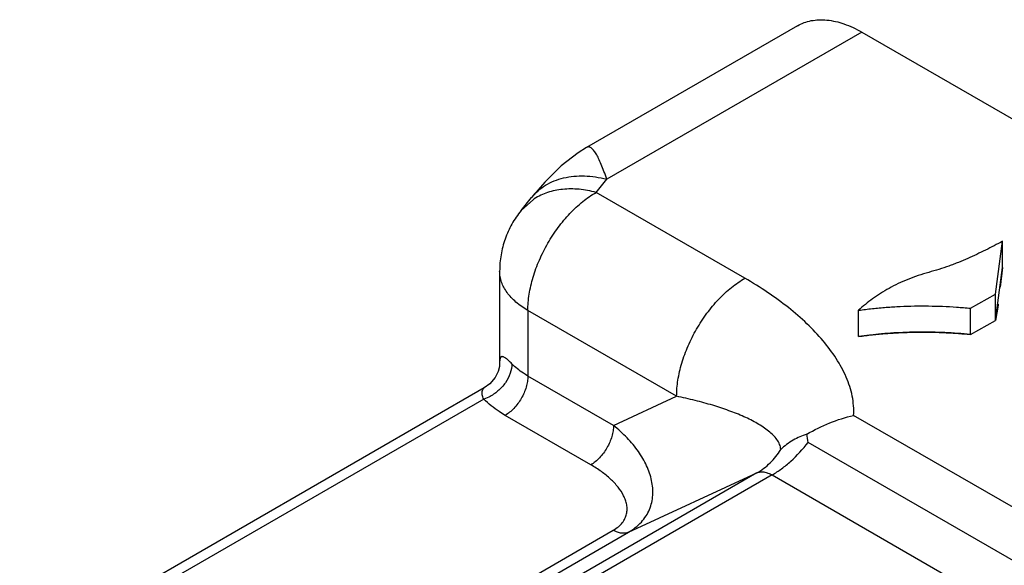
# Model space of a CAD drawing. Header units: inches. Extents: x 0.2 to 16.8, y 0.2 to 10.8.
# Tile 8 of 37: x 4.81 to 4.9632, y 9.523 to 9.6079. Entities that reach past the tile are written whole.
import ezdxf

# ---------------------------------------------------------------- set-up
doc = ezdxf.new("R2010")
doc.units = ezdxf.units.IN
doc.header["$LTSCALE"] = 0.935
doc.header["$MEASUREMENT"] = 0
doc.layers.get('0').update_dxf_attribs({"linetype": 'CONTINUOUS'})

msp = doc.modelspace()

# ---------------------------------------------------------------- linework, layer by layer
at = {"color": 7, "linetype": 'CONTINUOUS'}
for p, q in [((4.9309849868, 9.6069456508), (4.8981903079, 9.5880117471)), ((4.940984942, 9.6059551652), (4.9013218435, 9.5830558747)), ((4.940984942, 9.6059551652), (5.1522339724, 9.4839932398)), ((4.8996768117, 9.5810191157), (4.9013218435, 9.5830558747)), ((4.9228100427, 9.5676634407), (4.8996768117, 9.5810191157)), ((4.8880075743, 9.5781964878), (4.8896524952, 9.5802331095)), ((4.8899226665, 9.5799286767), (4.8880075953, 9.5781964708)), ((4.9618117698, 9.565189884), (4.9629013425, 9.573409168)), ((4.9629013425, 9.5693266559), (4.9629013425, 9.573409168)), ((4.8846768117, 9.5687715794), (4.8846768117, 9.5544418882)), ((4.9618117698, 9.5611073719), (4.9629013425, 9.5693266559)), ((4.9578986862, 9.5629902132), (4.9618117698, 9.565189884)), ((4.9618117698, 9.5611073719), (4.9618117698, 9.565189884)), ((4.8890702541, 9.5626479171), (4.8890702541, 9.5524416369)), ((4.9122033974, 9.5492922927), (4.8890702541, 9.5626479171)), ((4.940507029, 9.5585899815), (4.940507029, 9.5626724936)), ((4.9578986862, 9.5589077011), (4.9578986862, 9.5629902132)), ((4.9578986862, 9.5589077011), (4.9618117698, 9.5611073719)), ((4.9023869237, 9.544753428), (4.8890702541, 9.5524416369)), ((4.8822942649, 9.5505929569), (4.6468423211, 9.4146555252)), ((4.8822130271, 9.5488550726), (4.6493423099, 9.4144079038)), ((4.8829943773, 9.5491733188), (4.8822130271, 9.5488550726)), ((4.9023869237, 9.544753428), (4.9122033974, 9.5492922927)), ((4.8988514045, 9.5386296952), (4.8855347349, 9.546317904)), ((5.0489241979, 9.4832618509), (4.9397189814, 9.5463100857)), ((5.0448297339, 9.477336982), (4.9326387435, 9.5421090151)), ((4.9246856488, 9.537363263), (4.7017134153, 9.4086309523)), ((4.9270513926, 9.5370460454), (4.7044282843, 9.4085153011)), ((4.904713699, 9.5281289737), (4.9246856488, 9.537363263)), ((4.9270513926, 9.5370460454), (5.039242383, 9.4722740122)), ((4.6760792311, 9.3978106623), (4.9023479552, 9.5284461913)), ((4.6787941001, 9.3976950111), (4.904713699, 9.5281289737))]:
    msp.add_line(p, q, dxfattribs=at)
at = {"color": 40, "linetype": 'CONTINUOUS'}
for p, q in [((4.9629013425, 9.5693266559), (4.9625387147, 9.5662465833)), ((4.9621891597, 9.563492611), (4.9618117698, 9.5611073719)), ((4.9622108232, 9.5636488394), (4.9621891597, 9.563492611)), ((4.9423224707, 9.5588225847), (4.942194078, 9.5588078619)), ((4.9441381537, 9.5590038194), (4.9440449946, 9.5589957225)), ((4.9459741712, 9.5591377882), (4.9459334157, 9.5591353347)), ((4.9479380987, 9.5592288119), (4.9478258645, 9.5592250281)), ((4.9499225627, 9.5592679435), (4.9497982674, 9.5592670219)), ((4.9519211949, 9.559255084), (4.9518117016, 9.5592571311)), ((4.9539255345, 9.5591902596), (4.9538440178, 9.5591939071)), ((4.9559236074, 9.5590739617), (4.9558780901, 9.5590771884))]:
    msp.add_line(p, q, dxfattribs=at)
at = {"color": 7, "linetype": 'CONTINUOUS'}
for points in [[(4.8981913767, 9.5880123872), (4.8968941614, 9.5871982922), (4.8942464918, 9.5851235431), (4.8917089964, 9.5826196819), (4.8896481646, 9.5802277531)], [(4.8846771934, 9.5544552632), (4.8846760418, 9.5543891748), (4.8846300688, 9.5539264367), (4.8844255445, 9.5531345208), (4.8839620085, 9.5521885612), (4.8831295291, 9.5512018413), (4.8822938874, 9.5505927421)]]:
    msp.add_lwpolyline(points, dxfattribs=at)
for centre, radius, start, end in [((4.8947334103, 9.5726276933), 0.0087434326, 122.2797696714, 123.3815759), ((4.908579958, 9.539079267), 0.0242488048, 7.1775348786, 10.2500551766)]:
    msp.add_arc(centre, radius, start, end, dxfattribs=at)
at = {"color": 40, "linetype": 'CONTINUOUS'}
for centre, radius, start, end in [((4.9494817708, 9.4957388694), 0.0634886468, 96.5913592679, 98.1265391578), ((4.9498937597, 9.4921520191), 0.0670990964, 95.0005944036, 96.4789064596), ((4.9501726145, 9.4889488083), 0.0703144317, 93.4564111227, 94.9232421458), ((4.9503372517, 9.4862251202), 0.0730430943, 91.9703471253, 93.4244852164), ((4.9504144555, 9.4839710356), 0.0752985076, 90.4688721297, 91.8846373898), ((4.9504272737, 9.4824103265), 0.0768592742, 88.9679037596, 90.3762462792), ((4.9504143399, 9.4816454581), 0.0776242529, 87.4676721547, 88.8876949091), ((4.9504202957, 9.4817452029), 0.0775243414, 85.9629779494, 87.4085057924), ((4.9504923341, 9.4827390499), 0.0765278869, 84.4462341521, 85.9302303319)]:
    msp.add_arc(centre, radius, start, end, dxfattribs=at)
at = {"color": 7, "linetype": 'CONTINUOUS'}
for points, knots in [([(4.9309849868, 9.6069456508), (4.9313129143, 9.6071349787), (4.9320093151, 9.6074606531), (4.9331356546, 9.6077722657), (4.9343363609, 9.6079065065), (4.9360655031, 9.6078462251), (4.9383625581, 9.6072923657), (4.9401073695, 9.6064618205), (4.940984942, 9.6059551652)], [0, 0, 0, 0, 0.1081054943, 0.2182420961, 0.3322446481, 0.451670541, 0.7106982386, 1, 1, 1, 1]), ([(4.9013217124, 9.583055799), (4.9011881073, 9.5834700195), (4.9009250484, 9.5842481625), (4.9005109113, 9.5853274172), (4.9001025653, 9.5862425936), (4.8997041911, 9.5869851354), (4.899363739, 9.5874833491), (4.8990914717, 9.5877782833), (4.898903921, 9.5879353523), (4.898719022, 9.5880416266), (4.8985353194, 9.5880940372), (4.8983540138, 9.5880868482), (4.8982434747, 9.588042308), (4.8981920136, 9.5880127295)], [0, 0, 0, 0, 0.2087350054, 0.3938436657, 0.5542302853, 0.6889973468, 0.7976556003, 0.8424008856, 0.8811293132, 0.9145531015, 0.9439797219, 0.9715333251, 1, 1, 1, 1]), ([(4.8896524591, 9.5802331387), (4.8899525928, 9.5806047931), (4.8906243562, 9.5813015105), (4.8918079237, 9.5821648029), (4.8931486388, 9.5828383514), (4.895151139, 9.5834767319), (4.897349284, 9.5836690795), (4.8995984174, 9.5834539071), (4.9007473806, 9.583210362), (4.9013217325, 9.5830557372)], [0, 0, 0, 0, 0.112985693, 0.2275276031, 0.344929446, 0.4662619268, 0.7229798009, 0.8593204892, 1, 1, 1, 1]), ([(4.8890702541, 9.5626479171), (4.8890702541, 9.5634861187), (4.8892241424, 9.5652309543), (4.8898358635, 9.5678631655), (4.8908169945, 9.5705294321), (4.8921292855, 9.5731293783), (4.8937247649, 9.5755658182), (4.8955432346, 9.5777485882), (4.8975168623, 9.5795944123), (4.8989509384, 9.580600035), (4.8996768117, 9.5810191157)], [0, 0, 0, 0, 0.1141233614, 0.2373480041, 0.3669755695, 0.500005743, 0.6330362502, 0.7626629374, 0.8858816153, 1, 1, 1, 1]), ([(4.8996768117, 9.5810191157), (4.8988096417, 9.5812525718), (4.8970803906, 9.581572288), (4.8945156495, 9.5815768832), (4.8921372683, 9.5810882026), (4.8907055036, 9.5804250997), (4.8900639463, 9.5800198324)], [0, 0, 0, 0, 0.2714667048, 0.5285611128, 0.7706133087, 1, 1, 1, 1]), ([(4.8880075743, 9.5781964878), (4.8874744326, 9.5775363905), (4.8865188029, 9.5761204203), (4.8854632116, 9.5737885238), (4.8848188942, 9.5713094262), (4.884676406, 9.569606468), (4.8846775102, 9.5687564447)], [0, 0, 0, 0, 0.2497148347, 0.499918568, 0.7498394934, 1, 1, 1, 1]), ([(4.9629013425, 9.573409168), (4.9624608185, 9.5731770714), (4.9615749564, 9.5727133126), (4.9602316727, 9.5720300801), (4.9588622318, 9.5713643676), (4.957459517, 9.5707236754), (4.956262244, 9.5702191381), (4.95528222, 9.5698357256), (4.9542759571, 9.5694633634), (4.9529859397, 9.5690286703), (4.9519359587, 9.5687198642), (4.9514032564, 9.5685744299)], [0, 0, 0, 0, 0.1194949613, 0.2399613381, 0.3616587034, 0.4848877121, 0.6100023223, 0.673396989, 0.7374253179, 0.8674804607, 1, 1, 1, 1]), ([(4.8890702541, 9.5626479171), (4.8884133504, 9.563027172), (4.8872217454, 9.5638470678), (4.8860021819, 9.5651280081), (4.8853143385, 9.5662255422), (4.8849505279, 9.5670537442), (4.8847286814, 9.5678999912), (4.8846776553, 9.5684731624), (4.8846768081, 9.5687565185)], [0, 0, 0, 0, 0.2892887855, 0.5482912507, 0.667741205, 0.781779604, 0.891931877, 1, 1, 1, 1]), ([(4.9514032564, 9.5685744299), (4.9508435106, 9.5684211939), (4.9497480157, 9.5680872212), (4.9481610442, 9.5674989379), (4.9466588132, 9.5668356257), (4.9452449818, 9.5661061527), (4.9439215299, 9.5653190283), (4.9426901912, 9.5644825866), (4.9415527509, 9.5636052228), (4.9408444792, 9.5629865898), (4.940507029, 9.5626724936)], [0, 0, 0, 0, 0.1391661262, 0.2744516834, 0.4056286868, 0.5327098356, 0.6557259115, 0.7746594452, 0.889449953, 1, 1, 1, 1]), ([(4.9122034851, 9.5492922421), (4.9122034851, 9.5501300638), (4.9123579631, 9.5518748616), (4.9129687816, 9.5545072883), (4.9139499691, 9.557173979), (4.9152631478, 9.559773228), (4.9168575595, 9.5622101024), (4.9186763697, 9.564393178), (4.9206506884, 9.5662383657), (4.922084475, 9.5672445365), (4.9228100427, 9.5676634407)], [0, 0, 0, 0, 0.1140721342, 0.2373533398, 0.3669844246, 0.5000016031, 0.6330185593, 0.7626489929, 0.8859291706, 1, 1, 1, 1]), ([(4.9397189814, 9.5463100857), (4.9397523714, 9.5468113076), (4.9397462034, 9.5478231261), (4.9394637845, 9.5498522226), (4.9386376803, 9.5523725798), (4.9370586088, 9.5552562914), (4.9349782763, 9.5580222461), (4.9324651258, 9.5606609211), (4.9295704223, 9.5631648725), (4.92633387, 9.5655253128), (4.9240159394, 9.5669672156), (4.9228100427, 9.5676634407)], [0, 0, 0, 0, 0.0528923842, 0.1061263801, 0.2152196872, 0.3298525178, 0.4509184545, 0.5786163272, 0.7128436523, 0.8533841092, 1, 1, 1, 1]), ([(4.940507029, 9.5626724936), (4.9412151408, 9.5627736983), (4.9426424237, 9.5629524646), (4.9447999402, 9.5631515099), (4.9469787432, 9.5632843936), (4.9491702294, 9.5633523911), (4.9513658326, 9.5633567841), (4.9535569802, 9.5632988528), (4.9557350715, 9.5631798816), (4.9571801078, 9.5630601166), (4.9578986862, 9.5629902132)], [0, 0, 0, 0, 0.1230868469, 0.2474639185, 0.3727730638, 0.4986429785, 0.6246921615, 0.7505315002, 0.8757666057, 1, 1, 1, 1]), ([(4.940507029, 9.5585899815), (4.9412151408, 9.5586911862), (4.9426424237, 9.5588699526), (4.9447999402, 9.5590689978), (4.9469787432, 9.5592018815), (4.9491702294, 9.559269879), (4.9513658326, 9.559274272), (4.9535569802, 9.5592163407), (4.9557350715, 9.5590973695), (4.9571801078, 9.5589776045), (4.9578986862, 9.5589077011)], [0, 0, 0, 0, 0.1230868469, 0.2474639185, 0.3727730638, 0.4986429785, 0.6246921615, 0.7505315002, 0.8757666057, 1, 1, 1, 1]), ([(4.8865789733, 9.5543445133), (4.8864065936, 9.5545230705), (4.8860948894, 9.5548275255), (4.8857031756, 9.5551514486), (4.8854364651, 9.5553236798), (4.8852784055, 9.5554036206), (4.885142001, 9.555448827), (4.8850242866, 9.5554604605), (4.8849236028, 9.5554363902), (4.8848432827, 9.5553767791), (4.8847834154, 9.5552877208), (4.8847200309, 9.5551190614), (4.8846822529, 9.5548346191), (4.8846768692, 9.554590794), (4.8846768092, 9.554451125)], [0, 0, 0, 0, 0.2404641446, 0.421919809, 0.4911711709, 0.5476848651, 0.5931003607, 0.6297033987, 0.6608859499, 0.6910423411, 0.7243008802, 0.7634794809, 0.8646777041, 1, 1, 1, 1]), ([(4.8865789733, 9.5543445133), (4.8865789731, 9.5538453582), (4.8863731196, 9.5527936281), (4.8856087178, 9.5513413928), (4.8844645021, 9.5500717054), (4.8835043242, 9.5494245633), (4.8829943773, 9.5491733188)], [0, 0, 0, 0, 0.2277090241, 0.4784521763, 0.7406656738, 1, 1, 1, 1]), ([(4.8890702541, 9.5524416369), (4.8888303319, 9.5525801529), (4.8879397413, 9.5531297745), (4.8871139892, 9.553791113), (4.8865789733, 9.5543445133)], [0, 0, 0, 0, 0.2646579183, 1, 1, 1, 1]), ([(4.8890702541, 9.5524416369), (4.8890702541, 9.552162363), (4.889018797, 9.551580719), (4.8887414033, 9.55038656), (4.8880950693, 9.5489221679), (4.8871500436, 9.547630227), (4.8862545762, 9.5467929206), (4.8857765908, 9.5464575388), (4.8855347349, 9.546317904)], [0, 0, 0, 0, 0.1141741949, 0.2375657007, 0.5000016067, 0.762436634, 0.885827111, 1, 1, 1, 1]), ([(4.8822130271, 9.5488550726), (4.8821111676, 9.5490656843), (4.881965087, 9.5494422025), (4.8819118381, 9.5499741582), (4.8820302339, 9.5503671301), (4.8822016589, 9.5505394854), (4.8822938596, 9.5505928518)], [0, 0, 0, 0, 0.3702929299, 0.6332309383, 0.8313836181, 1, 1, 1, 1]), ([(4.8855347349, 9.546317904), (4.8852148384, 9.5465025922), (4.8840273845, 9.5472354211), (4.8829263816, 9.5481172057), (4.8822130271, 9.5488550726)], [0, 0, 0, 0, 0.2646580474, 1, 1, 1, 1]), ([(4.9283891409, 9.5409999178), (4.9283832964, 9.5411373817), (4.9283458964, 9.5414115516), (4.9281774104, 9.5419451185), (4.9278165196, 9.5425782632), (4.9272226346, 9.5432668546), (4.9264977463, 9.5439089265), (4.9256645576, 9.5445114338), (4.9247395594, 9.5450792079), (4.9237352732, 9.5456155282), (4.9222763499, 9.5463046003), (4.9203008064, 9.5470905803), (4.9177648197, 9.5479226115), (4.9150468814, 9.5486651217), (4.9131685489, 9.5490920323), (4.9122033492, 9.5492922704)], [0, 0, 0, 0, 0.0217868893, 0.0435330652, 0.0882803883, 0.1359723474, 0.1869979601, 0.2412745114, 0.2985965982, 0.358733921, 0.4214699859, 0.5540063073, 0.6950801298, 0.8439076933, 1, 1, 1, 1]), ([(4.9324417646, 9.5433942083), (4.9335861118, 9.5440634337), (4.9359466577, 9.5452250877), (4.9384558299, 9.5460242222), (4.9397189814, 9.5463100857)], [0, 0, 0, 0, 0.505832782, 1, 1, 1, 1]), ([(4.9023869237, 9.544753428), (4.9023869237, 9.5444744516), (4.9023350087, 9.5438929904), (4.9021320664, 9.5430152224), (4.9018044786, 9.5421262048), (4.9013673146, 9.5412596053), (4.9008354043, 9.5404477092), (4.9002292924, 9.5397195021), (4.899570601, 9.5391048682), (4.8990930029, 9.5387691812), (4.8988514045, 9.5386296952)], [0, 0, 0, 0, 0.1139519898, 0.2373231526, 0.367046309, 0.5000016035, 0.6329566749, 0.7626791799, 0.8860493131, 1, 1, 1, 1]), ([(4.904713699, 9.5281289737), (4.9054520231, 9.5285555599), (4.9064635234, 9.5293356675), (4.9074651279, 9.5306361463), (4.9080070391, 9.5316680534), (4.908355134, 9.5327571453), (4.9085747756, 9.5342664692), (4.9084004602, 9.53623552), (4.9075887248, 9.5385453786), (4.9062716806, 9.5407741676), (4.9045191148, 9.5428796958), (4.903133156, 9.5441475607), (4.9023869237, 9.544753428)], [0, 0, 0, 0, 0.1274470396, 0.186898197, 0.2443519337, 0.3007387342, 0.356961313, 0.4714180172, 0.5919494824, 0.7201336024, 0.8563338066, 1, 1, 1, 1]), ([(4.9324417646, 9.5433942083), (4.931698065, 9.5431606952), (4.930239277, 9.5425151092), (4.9289712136, 9.5415485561), (4.9283891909, 9.5409999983)], [0, 0, 0, 0, 0.4935752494, 1, 1, 1, 1]), ([(4.9246856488, 9.537363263), (4.9254303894, 9.5377932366), (4.9268321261, 9.5388655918), (4.927923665, 9.5402489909), (4.9283891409, 9.5409999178)], [0, 0, 0, 0, 0.4932485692, 1, 1, 1, 1]), ([(4.9270513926, 9.5370460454), (4.9275579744, 9.5373385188), (4.9285653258, 9.5380061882), (4.9305160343, 9.5396164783), (4.9318304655, 9.5410639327), (4.9326387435, 9.5421090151)], [0, 0, 0, 0, 0.2315222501, 0.4770795, 1, 1, 1, 1]), ([(4.9023479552, 9.5284461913), (4.9026254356, 9.5286065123), (4.9031321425, 9.528953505), (4.9037535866, 9.5295775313), (4.904186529, 9.5302599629), (4.9044367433, 9.5309741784), (4.90451915, 9.5316995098), (4.9044564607, 9.5324214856), (4.9042675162, 9.5331321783), (4.9038637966, 9.5340763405), (4.9031077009, 9.5352117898), (4.9019219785, 9.5364608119), (4.900486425, 9.5376182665), (4.8994171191, 9.5383031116), (4.8988514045, 9.5386296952)], [0, 0, 0, 0, 0.0718054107, 0.1368152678, 0.1960087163, 0.2513558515, 0.3049232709, 0.3583456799, 0.4128050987, 0.4690074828, 0.5877975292, 0.7160276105, 0.8536368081, 1, 1, 1, 1]), ([(4.9246856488, 9.537363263), (4.9248487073, 9.5374386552), (4.925215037, 9.5375398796), (4.925808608, 9.5375277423), (4.9264367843, 9.5373617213), (4.9268458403, 9.5371647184), (4.9270513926, 9.5370460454)], [0, 0, 0, 0, 0.2178615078, 0.4524858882, 0.7121564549, 1, 1, 1, 1]), ([(4.904713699, 9.5281289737), (4.9045506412, 9.528053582), (4.9041843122, 9.5279523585), (4.9035907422, 9.5279644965), (4.9029625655, 9.5281305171), (4.9025535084, 9.528327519), (4.9023479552, 9.5284461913)], [0, 0, 0, 0, 0.2178606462, 0.4524849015, 0.7121557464, 1, 1, 1, 1])]:
    msp.add_open_spline(points, degree=3, knots=knots, dxfattribs=at)

doc.saveas('drawing.dxf')
